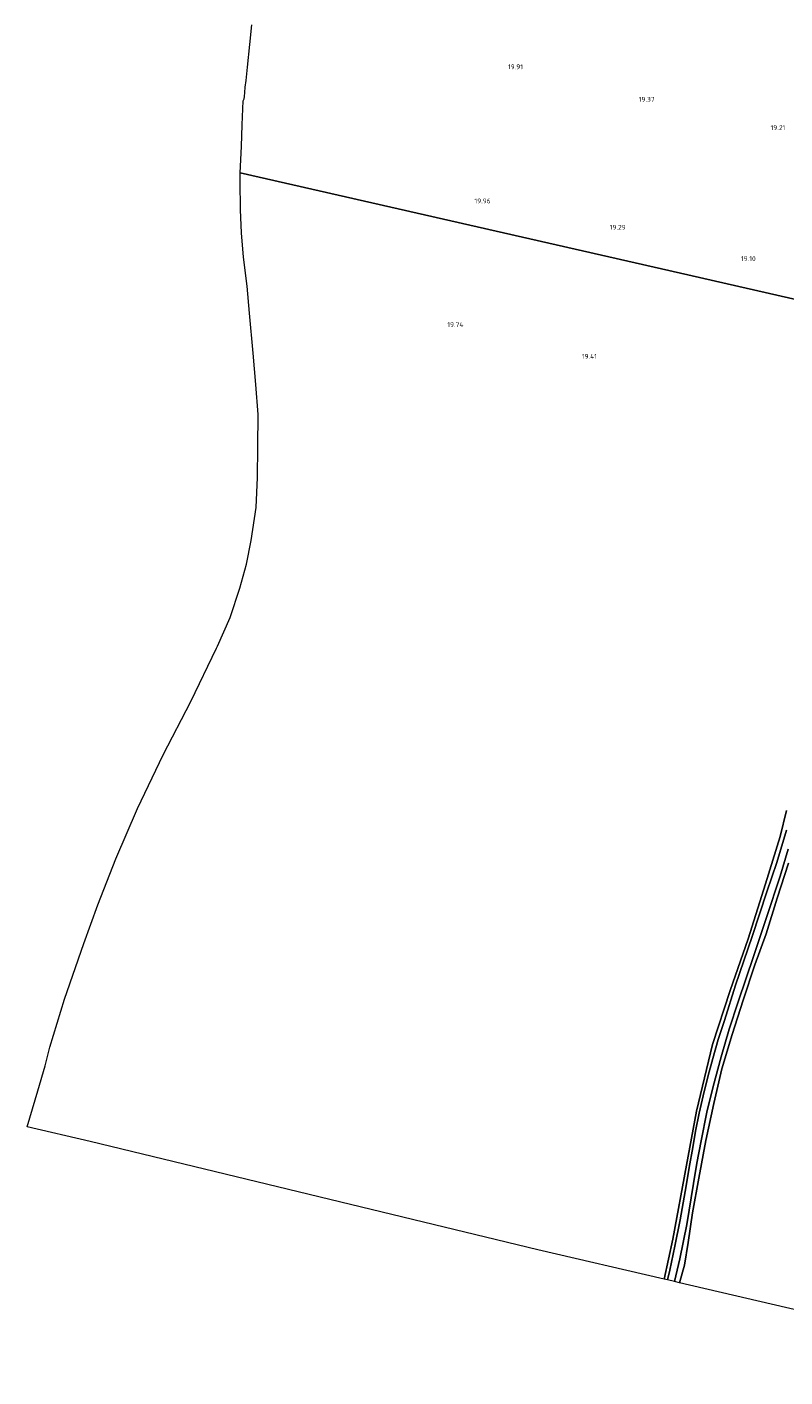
# Model space of a CAD drawing. Extents: x 196936 to 200438, y 361224 to 364196.
# Tile 1 of 256: x 197213 to 197493, y 361245 to 361746. Entities that reach past the tile are written whole.
import ezdxf
from ezdxf.enums import TextEntityAlignment as Align

# ---------------------------------------------------------------- set-up
doc = ezdxf.new("R2010")
doc.units = 0
for name, color, linetype, lineweight in [('B-ME-GR-BOUWLAND_AKKERBOUW-GV', 80, 'Continuous', 13), ('B-ME-GR-GRAS-GV', 60, 'Continuous', 13), ('B-ME-OG-HOOGTEPUNT-S', 7, 'Continuous', 25), ('B-ME-VH-VERHARDING_ASFALT-GV', 252, 'Continuous', 18)]:
    doc.layers.add(name, color=color, linetype=linetype, lineweight=lineweight)
doc.styles.add('NLCS-ISO-ANNOTATIVE-T18', font='NLCS-ISO.ttf', dxfattribs={"height": 1.8})

# ---------------------------------------------------------------- blocks, each defined once
blk = doc.blocks.new('SAL-HOOGTELABEL-SO')
at = {"color": 0, "linetype": 'ByBlock', "lineweight": -2, "style": 'NLCS-ISO-ANNOTATIVE-T18'}
blk.add_attdef('HOOGTE', text='', height=1.8, dxfattribs=at).set_placement((2.79, 0), align=Align.RIGHT)

msp = doc.modelspace()

# ---------------------------------------------------------------- linework, layer by layer
at = {"layer": 'B-ME-GR-BOUWLAND_AKKERBOUW-GV'}
for points in [[(197567.806, 361628.478, 19.272), (197454.805, 361654.237, 19.075), (197291.595, 361691.479, 19.075), (197292.194, 361701.196, 19.171), (197292.34, 361709.242, 18.997), (197292.802, 361718.219, 18.946), (197293.116, 361718.952, 19.043), (197293.207, 361719.72, 19.043), (197293.412, 361721.218, 19.051), (197293.554, 361723.259, 18.993), (197293.834, 361725.727, 18.871), (197294.356, 361730.639, 18.79), (197295.209, 361739.029, 18.816), (197295.995, 361746.347, 18.86)], [(197494.088, 361454.999, 19.34), (197491.691, 361445.379, 19.54), (197486.293, 361427.858, 19.81), (197479.855, 361407.414, 20.054), (197473.236, 361388.295, 20.195), (197466.663, 361368.217, 20.4), (197460.667, 361343.601, 20.649), (197456.996, 361323.547, 20.779), (197451.941, 361296.142, 20.731), (197448.789, 361281.258, 20.674), (197401.936, 361292.199, 20.063), (197236.091, 361332.288, 19.412), (197212.689, 361337.783, 19.781), (197216.721, 361351.135, 19.754), (197219.458, 361360.377, 19.842), (197221.179, 361367.276, 19.896), (197226.539, 361385.056, 19.907), (197233.707, 361405.662, 19.967), (197238.935, 361420.098, 19.913), (197245.588, 361437.172, 19.913), (197253.621, 361455.77, 19.82), (197263.103, 361475.706, 19.699), (197273.316, 361495.409, 19.535), (197282.878, 361515.213, 19.426), (197283.23, 361515.972, 19.322), (197287.911, 361526.64, 19.064), (197291.574, 361537.496, 19.055), (197293.953, 361546.418, 19.025), (197295.782, 361555.2, 18.995), (197297.536, 361567.368, 19.184), (197298.129, 361578.465, 19.049), (197298.187, 361589.817, 19.004), (197298.327, 361601.863, 19.04), (197297.408, 361613.018, 18.887), (197296.518, 361624.581, 18.947), (197295.064, 361639.485, 18.959), (197294.229, 361649.45, 18.908), (197292.866, 361660.197, 18.956), (197292.14, 361669.182, 19.034), (197291.772, 361677.796, 19.088), (197291.66, 361688.376, 19.073), (197291.595, 361691.479, 19.075), (197454.805, 361654.237, 19.075), (197567.806, 361628.478, 19.272)], [(197604.091, 361244.991, 18.686), (197454.448, 361279.936, 20.665), (197456.313, 361286.397, 20.57), (197457.672, 361294.814, 20.487), (197459.24, 361305.873, 20.522), (197461.601, 361318.697, 20.475), (197464.183, 361332.69, 20.427), (197467.129, 361346.413, 20.32), (197470.109, 361359.271, 20.261), (197473.899, 361371.933, 20.172), (197478.02, 361384.699, 20.094), (197482.354, 361397.842, 19.934), (197486.457, 361409.267, 19.898), (197490.574, 361422.523, 19.892), (197494.737, 361435.463, 19.726)]]:
    msp.add_polyline3d(points, dxfattribs=at)
at = {"layer": 'B-ME-GR-GRAS-GV'}
for points in [[(197494.092, 361447.802, 19.916), (197490.467, 361435.803, 20.06), (197486.732, 361424.882, 20.092), (197481.305, 361408.321, 20.258), (197475.126, 361390.237, 20.397), (197471.045, 361377.161, 20.534), (197468.754, 361370.158, 20.612), (197466.74, 361363.111, 20.699), (197465.026, 361356.762, 20.744), (197463.145, 361349.28, 20.765), (197461.695, 361342.765, 20.735), (197460.397, 361336.085, 20.684), (197459.344, 361330.047, 20.708), (197457.968, 361322.622, 20.804), (197456.853, 361315.838, 20.807), (197454.635, 361303.231, 20.927), (197452.718, 361293.466, 20.89), (197450.807, 361284.635, 20.89), (197449.927, 361280.992, 20.903), (197448.789, 361281.258, 20.674), (197451.941, 361296.142, 20.731), (197456.996, 361323.547, 20.779), (197460.667, 361343.601, 20.649), (197466.663, 361368.217, 20.4), (197473.236, 361388.295, 20.195), (197479.855, 361407.414, 20.054), (197486.293, 361427.858, 19.81), (197491.691, 361445.379, 19.54), (197494.088, 361454.999, 19.34)], [(197494.737, 361435.463, 19.726), (197490.574, 361422.523, 19.892), (197486.457, 361409.267, 19.898), (197482.354, 361397.842, 19.934), (197478.02, 361384.699, 20.094), (197473.899, 361371.933, 20.172), (197470.109, 361359.271, 20.261), (197467.129, 361346.413, 20.32), (197464.183, 361332.69, 20.427), (197461.601, 361318.697, 20.475), (197459.24, 361305.873, 20.522), (197457.672, 361294.814, 20.487), (197456.313, 361286.397, 20.57), (197454.448, 361279.936, 20.665), (197452.605, 361280.367, 20.852), (197454.567, 361288.784, 20.923), (197457.163, 361301.583, 20.864), (197459.63, 361316.695, 20.858), (197460.79, 361324.289, 20.819), (197462.422, 361332.537, 20.783), (197464.513, 361343.184, 20.723), (197466.919, 361352.743, 20.717), (197469.798, 361363.761, 20.642), (197472.762, 361373.988, 20.62), (197476.088, 361384.127, 20.508), (197481.938, 361401.301, 20.31), (197486.607, 361415.406, 20.236), (197491.655, 361430.628, 20.059), (197494.633, 361440.687, 19.979)]]:
    msp.add_polyline3d(points, dxfattribs=at)
at = {"layer": 'B-ME-VH-VERHARDING_ASFALT-GV'}
msp.add_polyline3d([(197494.633, 361440.687, 19.979), (197491.655, 361430.628, 20.059), (197486.607, 361415.406, 20.236), (197481.938, 361401.301, 20.31), (197476.088, 361384.127, 20.508), (197472.762, 361373.988, 20.62), (197469.798, 361363.761, 20.642), (197466.919, 361352.743, 20.717), (197464.513, 361343.184, 20.723), (197462.422, 361332.537, 20.783), (197460.79, 361324.289, 20.819), (197459.63, 361316.695, 20.858), (197457.163, 361301.583, 20.864), (197454.567, 361288.784, 20.923), (197452.605, 361280.367, 20.852), (197449.927, 361280.992, 20.903), (197450.807, 361284.635, 20.89), (197452.718, 361293.466, 20.89), (197454.635, 361303.231, 20.927), (197456.853, 361315.838, 20.807), (197457.968, 361322.622, 20.804), (197459.344, 361330.047, 20.708), (197460.397, 361336.085, 20.684), (197461.695, 361342.765, 20.735), (197463.145, 361349.28, 20.765), (197465.026, 361356.762, 20.744), (197466.74, 361363.111, 20.699), (197468.754, 361370.158, 20.612), (197471.045, 361377.161, 20.534), (197475.126, 361390.237, 20.397), (197481.305, 361408.321, 20.258), (197486.732, 361424.882, 20.092), (197490.467, 361435.803, 20.06), (197494.092, 361447.802, 19.916)], dxfattribs=at)

# ---------------------------------------------------------------- block references
at = {"layer": 'B-ME-OG-HOOGTEPUNT-S'}
for p, values in [((197393.631, 361729.883, 19.911), {'HOOGTE': '19.91'}), ((197442.4, 361717.832, 19.37), {'HOOGTE': '19.37'}), ((197490.803, 361707.3, 19.212), {'HOOGTE': '19.21'}), ((197381.656, 361680.153, 19.962), {'HOOGTE': '19.96'}), ((197431.691, 361670.385, 19.294), {'HOOGTE': '19.29'}), ((197479.849, 361658.759, 19.096), {'HOOGTE': '19.10'}), ((197371.57, 361634.284, 19.736), {'HOOGTE': '19.74'}), ((197421.007, 361622.498, 19.406), {'HOOGTE': '19.41'})]:
    msp.add_blockref('SAL-HOOGTELABEL-SO', p, dxfattribs=at).add_auto_attribs(values)

doc.saveas('drawing.dxf')
